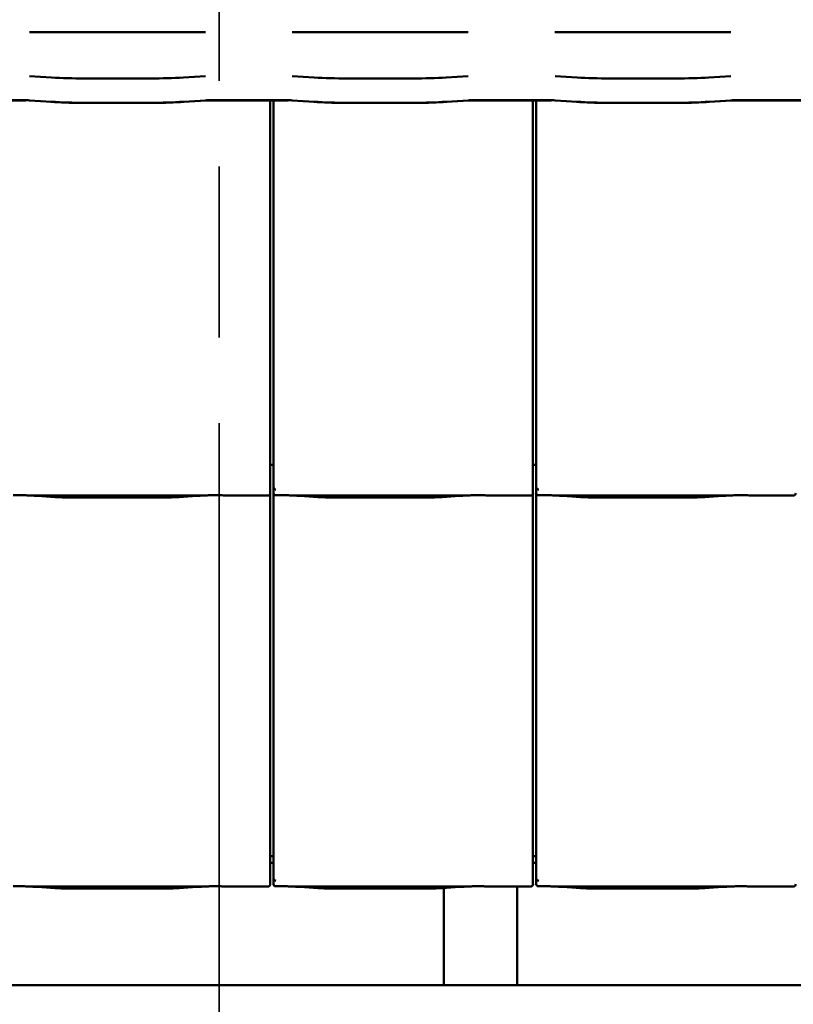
# Model space of a CAD drawing. Header units: millimetres. Extents: x 200 to 13555, y -185 to 8310.
# Tile 12 of 70: x 6030 to 6663, y 1257 to 2063. Entities that reach past the tile are written whole.
import ezdxf

# ---------------------------------------------------------------- set-up
doc = ezdxf.new("R2010")
doc.units = ezdxf.units.MM
doc.header["$LTSCALE"] = 10
doc.linetypes.add('CHAIN', pattern=[0.3543, 0.2362, -0.0295, 0.0591, -0.0295])
doc.linetypes.add('Long Dash Dotted', pattern=[305, 240, -30, 5, -30])
doc.layers.add('Schnittansichtslinien(DIN)', color=7, linetype='Long Dash Dotted', lineweight=35)
doc.layers.add('Sichtbare Kanten(DIN)', color=7, linetype='Continuous', lineweight=50)

# ---------------------------------------------------------------- blocks, each defined once
blk = doc.blocks.new('2DTransSchnitt1')
at = {"layer": 'Schnittansichtslinien(DIN)', "linetype": 'CHAIN', "ltscale": 23.704689}
blk.add_line((619.262, 117.274), (619.262, 702.374), dxfattribs=at)

msp = doc.modelspace()

# ---------------------------------------------------------------- linework, layer by layer
at = {"layer": 'Sichtbare Kanten(DIN)'}
for p, q in [((6037.54, 2052.44), (6056.89, 2052.44)), ((6056.89, 2052.44), (6083.7, 2052.44)), ((6083.7, 2052.44), (6135.37, 2052.44)), ((6135.37, 2052.44), (6162.19, 2052.44)), ((6162.19, 2052.44), (6181.54, 2052.44)), ((6252.54, 2052.44), (6271.89, 2052.44)), ((6271.89, 2052.44), (6298.7, 2052.44)), ((6298.7, 2052.44), (6350.37, 2052.44)), ((6350.37, 2052.44), (6377.19, 2052.44)), ((6377.19, 2052.44), (6396.54, 2052.44)), ((6467.54, 2052.44), (6486.89, 2052.44)), ((6486.89, 2052.44), (6513.7, 2052.44)), ((6513.7, 2052.44), (6565.37, 2052.44)), ((6565.37, 2052.44), (6592.19, 2052.44)), ((6592.19, 2052.44), (6611.54, 2052.44)), ((6055.55, 2015.44), (6037.57, 2016.56)), ((6136.54, 2014.64), (6082.54, 2014.64)), ((6181.51, 2016.56), (6163.52, 2015.44)), ((6270.55, 2015.44), (6252.57, 2016.56)), ((6351.54, 2014.64), (6297.54, 2014.64)), ((6396.51, 2016.56), (6378.52, 2015.44)), ((6485.55, 2015.44), (6467.57, 2016.56)), ((6566.54, 2014.64), (6512.54, 2014.64)), ((6611.51, 2016.56), (6593.52, 2015.44)), ((6032.54, 1996.86), (5971.54, 1996.86)), ((6032.54, 1996.74), (5971.54, 1996.74)), ((6055.55, 1995.58), (6037.57, 1996.71)), ((6047.19, 1995.97), (6055.09, 1995.48)), ((6136.54, 1994.79), (6082.54, 1994.79)), ((6181.51, 1996.71), (6163.52, 1995.58)), ((6163.98, 1995.48), (6181.96, 1996.6)), ((6247.54, 1996.86), (6186.54, 1996.86)), ((6247.54, 1996.74), (6186.54, 1996.74)), ((6234.54, 1705.2), (6234.54, 1996.74)), ((6237.22, 1996.74), (6237.22, 1702.09)), ((6270.55, 1995.58), (6252.57, 1996.71)), ((6262.19, 1995.97), (6270.09, 1995.48)), ((6351.54, 1994.79), (6297.54, 1994.79)), ((6396.51, 1996.71), (6378.52, 1995.58)), ((6378.98, 1995.48), (6396.96, 1996.6)), ((6462.54, 1996.86), (6401.54, 1996.86)), ((6462.54, 1996.74), (6401.54, 1996.74)), ((6449.54, 1705.2), (6449.54, 1996.74)), ((6452.22, 1996.74), (6452.22, 1702.09)), ((6485.55, 1995.58), (6467.57, 1996.71)), ((6477.19, 1995.97), (6485.09, 1995.48)), ((6566.54, 1994.79), (6512.54, 1994.79)), ((6611.51, 1996.71), (6593.52, 1995.58)), ((6593.98, 1995.48), (6611.96, 1996.6)), ((6677.54, 1996.86), (6616.54, 1996.86)), ((6677.54, 1996.74), (6616.54, 1996.74)), ((6234.54, 1705.2), (6234.54, 1680.4)), ((6237.22, 1702.09), (6237.22, 1680.11)), ((6449.54, 1705.2), (6449.54, 1680.4)), ((6452.22, 1702.09), (6452.22, 1680.11)), ((6237.22, 1698.38), (6234.54, 1698.38)), ((6452.22, 1698.38), (6449.54, 1698.38)), ((6234.54, 1675.36), (6234.54, 1680.4)), ((6237.22, 1680.11), (6237.22, 1675.36)), ((6449.54, 1675.36), (6449.54, 1680.4)), ((6452.22, 1680.11), (6452.22, 1675.36)), ((6040.08, 1673.34), (6178.47, 1673.34)), ((6044.03, 1673.1), (6058.42, 1672.16)), ((6071.87, 1671.74), (6146.68, 1671.74)), ((6160.13, 1672.16), (6174.52, 1673.1)), ((6200.74, 1673.34), (6232.54, 1673.34)), ((6234.54, 1385.2), (6234.54, 1675.36)), ((6237.22, 1675.36), (6237.22, 1382.09)), ((6255.08, 1673.34), (6393.47, 1673.34)), ((6259.03, 1673.1), (6273.42, 1672.16)), ((6286.87, 1671.74), (6361.68, 1671.74)), ((6375.13, 1672.16), (6389.52, 1673.1)), ((6415.74, 1673.34), (6447.54, 1673.34)), ((6449.54, 1385.2), (6449.54, 1675.36)), ((6452.22, 1675.36), (6452.22, 1382.09)), ((6470.08, 1673.34), (6608.47, 1673.34)), ((6474.03, 1673.1), (6488.42, 1672.16)), ((6501.87, 1671.74), (6576.68, 1671.74)), ((6590.13, 1672.16), (6604.52, 1673.1)), ((6630.74, 1673.34), (6662.54, 1673.34)), ((6234.54, 1385.2), (6234.54, 1360.4)), ((6237.22, 1378.38), (6234.54, 1378.38)), ((6237.22, 1382.09), (6237.22, 1360.11)), ((6449.54, 1385.2), (6449.54, 1360.4)), ((6452.22, 1378.38), (6449.54, 1378.38)), ((6452.22, 1382.09), (6452.22, 1360.11)), ((6237.22, 1372.74), (6234.54, 1372.74)), ((6452.22, 1372.74), (6449.54, 1372.74)), ((6234.54, 1355.36), (6234.54, 1360.4)), ((6237.22, 1360.11), (6237.22, 1355.36)), ((6449.54, 1355.36), (6449.54, 1360.4)), ((6452.22, 1360.11), (6452.22, 1355.36)), ((6040.08, 1353.34), (6178.47, 1353.34)), ((6044.03, 1353.1), (6058.42, 1352.16)), ((6071.87, 1351.74), (6146.68, 1351.74)), ((6160.13, 1352.16), (6174.52, 1353.1)), ((6200.74, 1353.34), (6232.54, 1353.34)), ((6255.08, 1353.34), (6393.47, 1353.34)), ((6259.03, 1353.1), (6273.42, 1352.16)), ((6286.87, 1351.74), (6361.68, 1351.74)), ((6375.13, 1352.16), (6389.52, 1353.1)), ((6376.54, 1352.25), (6376.54, 1272.74)), ((6415.74, 1353.34), (6447.54, 1353.34)), ((6436.54, 1353.34), (6436.54, 1272.74)), ((6470.08, 1353.34), (6608.47, 1353.34)), ((6474.03, 1353.1), (6488.42, 1352.16)), ((6501.87, 1351.74), (6576.68, 1351.74)), ((6590.13, 1352.16), (6604.52, 1353.1)), ((6630.74, 1353.34), (6662.54, 1353.34)), ((5809.34, 1272.74), (6376.54, 1272.74)), ((6376.54, 1272.74), (6436.54, 1272.74)), ((6436.54, 1272.74), (7003.74, 1272.74))]:
    msp.add_line(p, q, dxfattribs=at)
for centre, major_axis, ratio, start_param, end_param in [((6082.54, 2021.83), (-59, 0), 0.121869, 1.095768, 1.570796), ((6136.54, 2021.83), (-59, 0), 0.121869, 1.570796, 2.045824), ((6297.54, 2021.83), (-59, 0), 0.121869, 1.095768, 1.570796), ((6351.54, 2021.83), (-59, 0), 0.121869, 1.570796, 2.045824), ((6512.54, 2021.83), (-59, 0), 0.121869, 1.095768, 1.570796), ((6566.54, 2021.83), (-59, 0), 0.121869, 1.570796, 2.045824), ((6032.54, 1995.52), (-11, 0), 0.121869, 4.237361, 4.712389), ((6032.54, 1995.52), (10, 0), 0.121869, 1.396024, 1.570796), ((6082.54, 2001.98), (60, 0), 0.121869, 4.237361, 4.659466), ((6082.54, 2001.98), (-59, 0), 0.121869, 1.095768, 1.570796), ((6136.54, 2001.98), (-59, 0), 0.121869, 1.570796, 2.045824), ((6136.54, 2001.98), (60, 0), 0.121869, 4.765312, 5.187417), ((6186.54, 1995.52), (-11, 0), 0.121869, 4.712389, 5.187417), ((6186.54, 1995.52), (10, 0), 0.121869, 1.570796, 2.045824), ((6247.54, 1995.52), (-11, 0), 0.121869, 4.237361, 4.712389), ((6247.54, 1995.52), (10, 0), 0.121869, 1.396024, 1.570796), ((6297.54, 2001.98), (60, 0), 0.121869, 4.237361, 4.659466), ((6297.54, 2001.98), (-59, 0), 0.121869, 1.095768, 1.570796), ((6351.54, 2001.98), (-59, 0), 0.121869, 1.570796, 2.045824), ((6351.54, 2001.98), (60, 0), 0.121869, 4.765312, 5.187417), ((6401.54, 1995.52), (-11, 0), 0.121869, 4.712389, 5.187417), ((6401.54, 1995.52), (10, 0), 0.121869, 1.570796, 2.045824), ((6462.54, 1995.52), (-11, 0), 0.121869, 4.237361, 4.712389), ((6462.54, 1995.52), (10, 0), 0.121869, 1.396024, 1.570796), ((6512.54, 2001.98), (60, 0), 0.121869, 4.237361, 4.659466), ((6512.54, 2001.98), (-59, 0), 0.121869, 1.095768, 1.570796), ((6566.54, 2001.98), (-59, 0), 0.121869, 1.570796, 2.045824), ((6566.54, 2001.98), (60, 0), 0.121869, 4.765312, 5.187417), ((6616.54, 1995.52), (-11, 0), 0.121869, 4.712389, 5.187417), ((6616.54, 1995.52), (10, 0), 0.121869, 1.570796, 2.045824), ((6239.22, 1685.76), (-1.9, -5.99), 0.101889, 5.972814, 5.990966), ((6239.22, 1680.08), (1.97, -0.34), 0.953832, 3.32216, 4.874804), ((6454.22, 1685.76), (-1.9, -5.99), 0.101889, 5.972814, 5.990966), ((6454.22, 1680.08), (1.97, -0.34), 0.953832, 3.32216, 4.874804), ((6232.54, 1675.36), (0, -2.02), 0.992203, 0, 1.570796), ((6239.22, 1675.36), (0, -2.02), 0.992203, 4.712389, 5.523328), ((6447.54, 1675.36), (0, -2.02), 0.992203, 0, 1.570796), ((6454.22, 1675.36), (0, -2.02), 0.992203, 4.712389, 5.523328), ((6662.54, 1675.36), (0, -2.02), 0.992203, 0, 1.570796), ((6232.54, 1355.36), (0, -2.02), 0.992203, 0, 1.570796), ((6239.22, 1365.76), (-1.9, -5.99), 0.101889, 5.972814, 5.990966), ((6239.22, 1360.08), (1.97, -0.34), 0.953832, 3.32216, 4.874804), ((6239.22, 1355.36), (0, -2.02), 0.992203, 4.712389, 5.523328), ((6447.54, 1355.36), (0, -2.02), 0.992203, 0, 1.570796), ((6454.22, 1365.76), (-1.9, -5.99), 0.101889, 5.972814, 5.990966), ((6454.22, 1360.08), (1.97, -0.34), 0.953832, 3.32216, 4.874804), ((6454.22, 1355.36), (0, -2.02), 0.992203, 4.712389, 5.523328), ((6662.54, 1355.36), (0, -2.02), 0.992203, 0, 1.570796)]:
    msp.add_ellipse(centre, major_axis=major_axis, ratio=ratio, start_param=start_param, end_param=end_param, dxfattribs=at)
for points, knots in [([(6040.08, 1673.34), (6039.72, 1673.34), (6039.33, 1673.36), (6038.55, 1673.39), (6038.15, 1673.41), (6036.42, 1673.49), (6034.91, 1673.56), (6031.87, 1673.65), (6030.34, 1673.68), (6028.94, 1673.68), (6027.55, 1673.68), (6026.02, 1673.65), (6024.41, 1673.61), (6024.32, 1673.6), (6024.22, 1673.6)], [-1.052265, -1.052265, -1.052265, -1.052265, -0.944033, -0.944033, -0.835802, -0.835802, -0.417901, -0.417901, 0, 0, 0, 0.417901, 0.417901, 0.44326, 0.44326, 0.44326, 0.44326]), ([(6039.04, 1673.37), (6039.39, 1673.35), (6039.73, 1673.34), (6040.41, 1673.31), (6040.75, 1673.29), (6041.42, 1673.26), (6041.75, 1673.24), (6042.41, 1673.2), (6042.74, 1673.18), (6043.39, 1673.15), (6043.71, 1673.13), (6044.03, 1673.1)], [1.8945551, 1.8945551, 1.8945551, 1.8945551, 1.9289476, 1.9289476, 1.9633401, 1.9633401, 1.9977326, 1.9977326, 2.0321251, 2.0321251, 2.0665177, 2.0665177, 2.0665177, 2.0665177]), ([(6071.87, 1671.74), (6070.93, 1671.74), (6070, 1671.75), (6068.14, 1671.77), (6067.22, 1671.79), (6065.39, 1671.83), (6064.48, 1671.86), (6062.69, 1671.93), (6061.81, 1671.96), (6060.09, 1672.05), (6059.24, 1672.1), (6058.42, 1672.16)], [4.712389, 4.712389, 4.712389, 4.712389, 4.8115332, 4.8115332, 4.9106775, 4.9106775, 5.0098218, 5.0098218, 5.108966, 5.108966, 5.2081103, 5.2081103, 5.2081103, 5.2081103]), ([(6160.13, 1672.16), (6159.31, 1672.1), (6158.46, 1672.05), (6156.74, 1671.96), (6155.86, 1671.93), (6154.07, 1671.86), (6153.16, 1671.83), (6151.33, 1671.79), (6150.41, 1671.77), (6148.55, 1671.75), (6147.62, 1671.74), (6146.68, 1671.74)], [4.2166677, 4.2166677, 4.2166677, 4.2166677, 4.3158119, 4.3158119, 4.4149562, 4.4149562, 4.5141004, 4.5141004, 4.6132447, 4.6132447, 4.712389, 4.712389, 4.712389, 4.712389]), ([(6179.51, 1673.37), (6179.16, 1673.35), (6178.82, 1673.34), (6178.14, 1673.31), (6177.8, 1673.29), (6177.13, 1673.26), (6176.8, 1673.24), (6176.14, 1673.2), (6175.81, 1673.18), (6175.16, 1673.15), (6174.83, 1673.13), (6174.52, 1673.1)], [5.0361477, 5.0361477, 5.0361477, 5.0361477, 5.0705402, 5.0705402, 5.1049328, 5.1049328, 5.1393253, 5.1393253, 5.1737178, 5.1737178, 5.2081103, 5.2081103, 5.2081103, 5.2081103]), ([(6200.74, 1673.34), (6200.38, 1673.34), (6199.99, 1673.36), (6199.21, 1673.39), (6198.82, 1673.41), (6197.08, 1673.49), (6195.57, 1673.56), (6192.53, 1673.65), (6191, 1673.68), (6188.21, 1673.68), (6186.68, 1673.65), (6183.64, 1673.56), (6182.13, 1673.49), (6180.4, 1673.41), (6180, 1673.39), (6179.22, 1673.36), (6178.83, 1673.34), (6178.47, 1673.34)], [1.226544, 1.226544, 1.226544, 1.226544, 1.334775, 1.334775, 1.443007, 1.443007, 1.860908, 1.860908, 2.278809, 2.278809, 2.69671, 2.69671, 3.11461, 3.11461, 3.222842, 3.222842, 3.331074, 3.331074, 3.331074, 3.331074]), ([(6199.98, 1673.36), (6199.96, 1673.36), (6199.94, 1673.36), (6199.9, 1673.36), (6199.89, 1673.36), (6199.85, 1673.36), (6199.83, 1673.36), (6199.8, 1673.36), (6199.78, 1673.37), (6199.74, 1673.37), (6199.72, 1673.37), (6199.7, 1673.37)], [4.37952398, 4.37952398, 4.37952398, 4.37952398, 4.381345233, 4.381345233, 4.383166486, 4.383166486, 4.384987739, 4.384987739, 4.386808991, 4.386808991, 4.388630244, 4.388630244, 4.388630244, 4.388630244]), ([(6237.85, 1673.89), (6237.98, 1673.81), (6238.12, 1673.75), (6238.43, 1673.65), (6238.61, 1673.62), (6238.86, 1673.6), (6238.93, 1673.6), (6239.05, 1673.6), (6239.1, 1673.6), (6239.17, 1673.6), (6239.2, 1673.6), (6239.22, 1673.6)], [-0.5371849, -0.5371849, -0.5371849, -0.5371849, -0.4701715, -0.4701715, -0.3994312, -0.3994312, -0.370279, -0.370279, -0.3542794, -0.3542794, -0.3446725, -0.3446725, -0.3446725, -0.3446725]), ([(6255.08, 1673.34), (6254.72, 1673.34), (6254.33, 1673.36), (6253.55, 1673.39), (6253.15, 1673.41), (6251.42, 1673.49), (6249.91, 1673.56), (6246.87, 1673.65), (6245.34, 1673.68), (6243.94, 1673.68), (6242.55, 1673.68), (6241.02, 1673.65), (6239.41, 1673.61), (6239.32, 1673.6), (6239.22, 1673.6)], [-1.052265, -1.052265, -1.052265, -1.052265, -0.944033, -0.944033, -0.835802, -0.835802, -0.417901, -0.417901, 0, 0, 0, 0.417901, 0.417901, 0.44326, 0.44326, 0.44326, 0.44326]), ([(6254.04, 1673.37), (6254.39, 1673.35), (6254.73, 1673.34), (6255.41, 1673.31), (6255.75, 1673.29), (6256.42, 1673.26), (6256.75, 1673.24), (6257.41, 1673.2), (6257.74, 1673.18), (6258.39, 1673.15), (6258.71, 1673.13), (6259.03, 1673.1)], [1.8945551, 1.8945551, 1.8945551, 1.8945551, 1.9289476, 1.9289476, 1.9633401, 1.9633401, 1.9977326, 1.9977326, 2.0321251, 2.0321251, 2.0665177, 2.0665177, 2.0665177, 2.0665177]), ([(6286.87, 1671.74), (6285.93, 1671.74), (6285, 1671.75), (6283.14, 1671.77), (6282.22, 1671.79), (6280.39, 1671.83), (6279.48, 1671.86), (6277.69, 1671.93), (6276.81, 1671.96), (6275.09, 1672.05), (6274.24, 1672.1), (6273.42, 1672.16)], [4.712389, 4.712389, 4.712389, 4.712389, 4.8115332, 4.8115332, 4.9106775, 4.9106775, 5.0098218, 5.0098218, 5.108966, 5.108966, 5.2081103, 5.2081103, 5.2081103, 5.2081103]), ([(6375.13, 1672.16), (6374.31, 1672.1), (6373.46, 1672.05), (6371.74, 1671.96), (6370.86, 1671.93), (6369.07, 1671.86), (6368.16, 1671.83), (6366.33, 1671.79), (6365.41, 1671.77), (6363.55, 1671.75), (6362.62, 1671.74), (6361.68, 1671.74)], [4.2166677, 4.2166677, 4.2166677, 4.2166677, 4.3158119, 4.3158119, 4.4149562, 4.4149562, 4.5141004, 4.5141004, 4.6132447, 4.6132447, 4.712389, 4.712389, 4.712389, 4.712389]), ([(6394.51, 1673.37), (6394.16, 1673.35), (6393.82, 1673.34), (6393.14, 1673.31), (6392.8, 1673.29), (6392.13, 1673.26), (6391.8, 1673.24), (6391.14, 1673.2), (6390.81, 1673.18), (6390.16, 1673.15), (6389.83, 1673.13), (6389.52, 1673.1)], [5.0361477, 5.0361477, 5.0361477, 5.0361477, 5.0705402, 5.0705402, 5.1049328, 5.1049328, 5.1393253, 5.1393253, 5.1737178, 5.1737178, 5.2081103, 5.2081103, 5.2081103, 5.2081103]), ([(6415.74, 1673.34), (6415.38, 1673.34), (6414.99, 1673.36), (6414.21, 1673.39), (6413.82, 1673.41), (6412.08, 1673.49), (6410.57, 1673.56), (6407.53, 1673.65), (6406, 1673.68), (6403.21, 1673.68), (6401.68, 1673.65), (6398.64, 1673.56), (6397.13, 1673.49), (6395.4, 1673.41), (6395, 1673.39), (6394.22, 1673.36), (6393.83, 1673.34), (6393.47, 1673.34)], [1.226544, 1.226544, 1.226544, 1.226544, 1.334775, 1.334775, 1.443007, 1.443007, 1.860908, 1.860908, 2.278809, 2.278809, 2.69671, 2.69671, 3.11461, 3.11461, 3.222842, 3.222842, 3.331074, 3.331074, 3.331074, 3.331074]), ([(6414.98, 1673.36), (6414.96, 1673.36), (6414.94, 1673.36), (6414.9, 1673.36), (6414.89, 1673.36), (6414.85, 1673.36), (6414.83, 1673.36), (6414.8, 1673.36), (6414.78, 1673.37), (6414.74, 1673.37), (6414.72, 1673.37), (6414.7, 1673.37)], [4.37952398, 4.37952398, 4.37952398, 4.37952398, 4.381345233, 4.381345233, 4.383166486, 4.383166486, 4.384987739, 4.384987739, 4.386808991, 4.386808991, 4.388630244, 4.388630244, 4.388630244, 4.388630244]), ([(6452.85, 1673.89), (6452.98, 1673.81), (6453.12, 1673.75), (6453.43, 1673.65), (6453.61, 1673.62), (6453.86, 1673.6), (6453.93, 1673.6), (6454.05, 1673.6), (6454.1, 1673.6), (6454.17, 1673.6), (6454.2, 1673.6), (6454.22, 1673.6)], [-0.5371849, -0.5371849, -0.5371849, -0.5371849, -0.4701715, -0.4701715, -0.3994312, -0.3994312, -0.370279, -0.370279, -0.3542794, -0.3542794, -0.3446725, -0.3446725, -0.3446725, -0.3446725]), ([(6470.08, 1673.34), (6469.72, 1673.34), (6469.33, 1673.36), (6468.55, 1673.39), (6468.15, 1673.41), (6466.42, 1673.49), (6464.91, 1673.56), (6461.87, 1673.65), (6460.34, 1673.68), (6458.94, 1673.68), (6457.55, 1673.68), (6456.02, 1673.65), (6454.41, 1673.61), (6454.32, 1673.6), (6454.22, 1673.6)], [-1.052265, -1.052265, -1.052265, -1.052265, -0.944033, -0.944033, -0.835802, -0.835802, -0.417901, -0.417901, 0, 0, 0, 0.417901, 0.417901, 0.44326, 0.44326, 0.44326, 0.44326]), ([(6469.04, 1673.37), (6469.39, 1673.35), (6469.73, 1673.34), (6470.41, 1673.31), (6470.75, 1673.29), (6471.42, 1673.26), (6471.75, 1673.24), (6472.41, 1673.2), (6472.74, 1673.18), (6473.39, 1673.15), (6473.71, 1673.13), (6474.03, 1673.1)], [1.8945551, 1.8945551, 1.8945551, 1.8945551, 1.9289476, 1.9289476, 1.9633401, 1.9633401, 1.9977326, 1.9977326, 2.0321251, 2.0321251, 2.0665177, 2.0665177, 2.0665177, 2.0665177]), ([(6501.87, 1671.74), (6500.93, 1671.74), (6500, 1671.75), (6498.14, 1671.77), (6497.22, 1671.79), (6495.39, 1671.83), (6494.48, 1671.86), (6492.69, 1671.93), (6491.81, 1671.96), (6490.09, 1672.05), (6489.24, 1672.1), (6488.42, 1672.16)], [4.712389, 4.712389, 4.712389, 4.712389, 4.8115332, 4.8115332, 4.9106775, 4.9106775, 5.0098218, 5.0098218, 5.108966, 5.108966, 5.2081103, 5.2081103, 5.2081103, 5.2081103]), ([(6590.13, 1672.16), (6589.31, 1672.1), (6588.46, 1672.05), (6586.74, 1671.96), (6585.86, 1671.93), (6584.07, 1671.86), (6583.16, 1671.83), (6581.33, 1671.79), (6580.41, 1671.77), (6578.55, 1671.75), (6577.62, 1671.74), (6576.68, 1671.74)], [4.2166677, 4.2166677, 4.2166677, 4.2166677, 4.3158119, 4.3158119, 4.4149562, 4.4149562, 4.5141004, 4.5141004, 4.6132447, 4.6132447, 4.712389, 4.712389, 4.712389, 4.712389]), ([(6609.51, 1673.37), (6609.16, 1673.35), (6608.82, 1673.34), (6608.14, 1673.31), (6607.8, 1673.29), (6607.13, 1673.26), (6606.8, 1673.24), (6606.14, 1673.2), (6605.81, 1673.18), (6605.16, 1673.15), (6604.83, 1673.13), (6604.52, 1673.1)], [5.0361477, 5.0361477, 5.0361477, 5.0361477, 5.0705402, 5.0705402, 5.1049328, 5.1049328, 5.1393253, 5.1393253, 5.1737178, 5.1737178, 5.2081103, 5.2081103, 5.2081103, 5.2081103]), ([(6630.74, 1673.34), (6630.38, 1673.34), (6629.99, 1673.36), (6629.21, 1673.39), (6628.82, 1673.41), (6627.08, 1673.49), (6625.57, 1673.56), (6622.53, 1673.65), (6621, 1673.68), (6618.21, 1673.68), (6616.68, 1673.65), (6613.64, 1673.56), (6612.13, 1673.49), (6610.4, 1673.41), (6610, 1673.39), (6609.22, 1673.36), (6608.83, 1673.34), (6608.47, 1673.34)], [1.226544, 1.226544, 1.226544, 1.226544, 1.334775, 1.334775, 1.443007, 1.443007, 1.860908, 1.860908, 2.278809, 2.278809, 2.69671, 2.69671, 3.11461, 3.11461, 3.222842, 3.222842, 3.331074, 3.331074, 3.331074, 3.331074]), ([(6629.98, 1673.36), (6629.96, 1673.36), (6629.94, 1673.36), (6629.9, 1673.36), (6629.89, 1673.36), (6629.85, 1673.36), (6629.83, 1673.36), (6629.8, 1673.36), (6629.78, 1673.37), (6629.74, 1673.37), (6629.72, 1673.37), (6629.7, 1673.37)], [4.37952398, 4.37952398, 4.37952398, 4.37952398, 4.381345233, 4.381345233, 4.383166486, 4.383166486, 4.384987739, 4.384987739, 4.386808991, 4.386808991, 4.388630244, 4.388630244, 4.388630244, 4.388630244]), ([(6040.08, 1353.34), (6039.72, 1353.34), (6039.33, 1353.36), (6038.55, 1353.39), (6038.15, 1353.41), (6036.42, 1353.49), (6034.91, 1353.56), (6031.87, 1353.65), (6030.34, 1353.68), (6028.94, 1353.68), (6027.55, 1353.68), (6026.02, 1353.65), (6024.41, 1353.61), (6024.32, 1353.6), (6024.22, 1353.6)], [-1.052265, -1.052265, -1.052265, -1.052265, -0.944033, -0.944033, -0.835802, -0.835802, -0.417901, -0.417901, 0, 0, 0, 0.417901, 0.417901, 0.44326, 0.44326, 0.44326, 0.44326]), ([(6200.74, 1353.34), (6200.38, 1353.34), (6199.99, 1353.36), (6199.21, 1353.39), (6198.82, 1353.41), (6197.08, 1353.49), (6195.57, 1353.56), (6192.53, 1353.65), (6191, 1353.68), (6188.21, 1353.68), (6186.68, 1353.65), (6183.64, 1353.56), (6182.13, 1353.49), (6180.4, 1353.41), (6180, 1353.39), (6179.22, 1353.36), (6178.83, 1353.34), (6178.47, 1353.34)], [1.226544, 1.226544, 1.226544, 1.226544, 1.334775, 1.334775, 1.443007, 1.443007, 1.860908, 1.860908, 2.278809, 2.278809, 2.69671, 2.69671, 3.11461, 3.11461, 3.222842, 3.222842, 3.331074, 3.331074, 3.331074, 3.331074]), ([(6237.85, 1353.89), (6237.98, 1353.81), (6238.12, 1353.75), (6238.43, 1353.65), (6238.61, 1353.62), (6238.86, 1353.6), (6238.93, 1353.6), (6239.05, 1353.6), (6239.1, 1353.6), (6239.17, 1353.6), (6239.2, 1353.6), (6239.22, 1353.6)], [-0.5371849, -0.5371849, -0.5371849, -0.5371849, -0.4701715, -0.4701715, -0.3994312, -0.3994312, -0.370279, -0.370279, -0.3542794, -0.3542794, -0.3446725, -0.3446725, -0.3446725, -0.3446725]), ([(6255.08, 1353.34), (6254.72, 1353.34), (6254.33, 1353.36), (6253.55, 1353.39), (6253.15, 1353.41), (6251.42, 1353.49), (6249.91, 1353.56), (6246.87, 1353.65), (6245.34, 1353.68), (6243.94, 1353.68), (6242.55, 1353.68), (6241.02, 1353.65), (6239.41, 1353.61), (6239.32, 1353.6), (6239.22, 1353.6)], [-1.052265, -1.052265, -1.052265, -1.052265, -0.944033, -0.944033, -0.835802, -0.835802, -0.417901, -0.417901, 0, 0, 0, 0.417901, 0.417901, 0.44326, 0.44326, 0.44326, 0.44326]), ([(6415.74, 1353.34), (6415.38, 1353.34), (6414.99, 1353.36), (6414.21, 1353.39), (6413.82, 1353.41), (6412.08, 1353.49), (6410.57, 1353.56), (6407.53, 1353.65), (6406, 1353.68), (6403.21, 1353.68), (6401.68, 1353.65), (6398.64, 1353.56), (6397.13, 1353.49), (6395.4, 1353.41), (6395, 1353.39), (6394.22, 1353.36), (6393.83, 1353.34), (6393.47, 1353.34)], [1.226544, 1.226544, 1.226544, 1.226544, 1.334775, 1.334775, 1.443007, 1.443007, 1.860908, 1.860908, 2.278809, 2.278809, 2.69671, 2.69671, 3.11461, 3.11461, 3.222842, 3.222842, 3.331074, 3.331074, 3.331074, 3.331074]), ([(6452.85, 1353.89), (6452.98, 1353.81), (6453.12, 1353.75), (6453.43, 1353.65), (6453.61, 1353.62), (6453.86, 1353.6), (6453.93, 1353.6), (6454.05, 1353.6), (6454.1, 1353.6), (6454.17, 1353.6), (6454.2, 1353.6), (6454.22, 1353.6)], [-0.5371849, -0.5371849, -0.5371849, -0.5371849, -0.4701715, -0.4701715, -0.3994312, -0.3994312, -0.370279, -0.370279, -0.3542794, -0.3542794, -0.3446725, -0.3446725, -0.3446725, -0.3446725]), ([(6470.08, 1353.34), (6469.72, 1353.34), (6469.33, 1353.36), (6468.55, 1353.39), (6468.15, 1353.41), (6466.42, 1353.49), (6464.91, 1353.56), (6461.87, 1353.65), (6460.34, 1353.68), (6458.94, 1353.68), (6457.55, 1353.68), (6456.02, 1353.65), (6454.41, 1353.61), (6454.32, 1353.6), (6454.22, 1353.6)], [-1.052265, -1.052265, -1.052265, -1.052265, -0.944033, -0.944033, -0.835802, -0.835802, -0.417901, -0.417901, 0, 0, 0, 0.417901, 0.417901, 0.44326, 0.44326, 0.44326, 0.44326]), ([(6630.74, 1353.34), (6630.38, 1353.34), (6629.99, 1353.36), (6629.21, 1353.39), (6628.82, 1353.41), (6627.08, 1353.49), (6625.57, 1353.56), (6622.53, 1353.65), (6621, 1353.68), (6618.21, 1353.68), (6616.68, 1353.65), (6613.64, 1353.56), (6612.13, 1353.49), (6610.4, 1353.41), (6610, 1353.39), (6609.22, 1353.36), (6608.83, 1353.34), (6608.47, 1353.34)], [1.226544, 1.226544, 1.226544, 1.226544, 1.334775, 1.334775, 1.443007, 1.443007, 1.860908, 1.860908, 2.278809, 2.278809, 2.69671, 2.69671, 3.11461, 3.11461, 3.222842, 3.222842, 3.331074, 3.331074, 3.331074, 3.331074]), ([(6039.04, 1353.37), (6039.39, 1353.35), (6039.73, 1353.34), (6040.41, 1353.31), (6040.75, 1353.29), (6041.42, 1353.26), (6041.75, 1353.24), (6042.41, 1353.2), (6042.74, 1353.18), (6043.39, 1353.15), (6043.71, 1353.13), (6044.03, 1353.1)], [1.8945551, 1.8945551, 1.8945551, 1.8945551, 1.9289476, 1.9289476, 1.9633401, 1.9633401, 1.9977326, 1.9977326, 2.0321251, 2.0321251, 2.0665177, 2.0665177, 2.0665177, 2.0665177]), ([(6071.87, 1351.74), (6070.93, 1351.74), (6070, 1351.75), (6068.14, 1351.77), (6067.22, 1351.79), (6065.39, 1351.83), (6064.48, 1351.86), (6062.69, 1351.93), (6061.81, 1351.96), (6060.09, 1352.05), (6059.24, 1352.1), (6058.42, 1352.16)], [4.712389, 4.712389, 4.712389, 4.712389, 4.8115332, 4.8115332, 4.9106775, 4.9106775, 5.0098218, 5.0098218, 5.108966, 5.108966, 5.2081103, 5.2081103, 5.2081103, 5.2081103]), ([(6160.13, 1352.16), (6159.31, 1352.1), (6158.46, 1352.05), (6156.74, 1351.96), (6155.86, 1351.93), (6154.07, 1351.86), (6153.16, 1351.83), (6151.33, 1351.79), (6150.41, 1351.77), (6148.55, 1351.75), (6147.62, 1351.74), (6146.68, 1351.74)], [4.2166677, 4.2166677, 4.2166677, 4.2166677, 4.3158119, 4.3158119, 4.4149562, 4.4149562, 4.5141004, 4.5141004, 4.6132447, 4.6132447, 4.712389, 4.712389, 4.712389, 4.712389]), ([(6179.51, 1353.37), (6179.16, 1353.35), (6178.82, 1353.34), (6178.14, 1353.31), (6177.8, 1353.29), (6177.13, 1353.26), (6176.8, 1353.24), (6176.14, 1353.2), (6175.81, 1353.18), (6175.16, 1353.15), (6174.83, 1353.13), (6174.52, 1353.1)], [5.0361477, 5.0361477, 5.0361477, 5.0361477, 5.0705402, 5.0705402, 5.1049328, 5.1049328, 5.1393253, 5.1393253, 5.1737178, 5.1737178, 5.2081103, 5.2081103, 5.2081103, 5.2081103]), ([(6199.98, 1353.36), (6199.96, 1353.36), (6199.94, 1353.36), (6199.9, 1353.36), (6199.89, 1353.36), (6199.85, 1353.36), (6199.83, 1353.36), (6199.8, 1353.36), (6199.78, 1353.37), (6199.74, 1353.37), (6199.72, 1353.37), (6199.7, 1353.37)], [4.37952398, 4.37952398, 4.37952398, 4.37952398, 4.381345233, 4.381345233, 4.383166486, 4.383166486, 4.384987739, 4.384987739, 4.386808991, 4.386808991, 4.388630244, 4.388630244, 4.388630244, 4.388630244]), ([(6254.04, 1353.37), (6254.39, 1353.35), (6254.73, 1353.34), (6255.41, 1353.31), (6255.75, 1353.29), (6256.42, 1353.26), (6256.75, 1353.24), (6257.41, 1353.2), (6257.74, 1353.18), (6258.39, 1353.15), (6258.71, 1353.13), (6259.03, 1353.1)], [1.8945551, 1.8945551, 1.8945551, 1.8945551, 1.9289476, 1.9289476, 1.9633401, 1.9633401, 1.9977326, 1.9977326, 2.0321251, 2.0321251, 2.0665177, 2.0665177, 2.0665177, 2.0665177]), ([(6286.87, 1351.74), (6285.93, 1351.74), (6285, 1351.75), (6283.14, 1351.77), (6282.22, 1351.79), (6280.39, 1351.83), (6279.48, 1351.86), (6277.69, 1351.93), (6276.81, 1351.96), (6275.09, 1352.05), (6274.24, 1352.1), (6273.42, 1352.16)], [4.712389, 4.712389, 4.712389, 4.712389, 4.8115332, 4.8115332, 4.9106775, 4.9106775, 5.0098218, 5.0098218, 5.108966, 5.108966, 5.2081103, 5.2081103, 5.2081103, 5.2081103]), ([(6375.13, 1352.16), (6374.31, 1352.1), (6373.46, 1352.05), (6371.74, 1351.96), (6370.86, 1351.93), (6369.07, 1351.86), (6368.16, 1351.83), (6366.33, 1351.79), (6365.41, 1351.77), (6363.55, 1351.75), (6362.62, 1351.74), (6361.68, 1351.74)], [4.2166677, 4.2166677, 4.2166677, 4.2166677, 4.3158119, 4.3158119, 4.4149562, 4.4149562, 4.5141004, 4.5141004, 4.6132447, 4.6132447, 4.712389, 4.712389, 4.712389, 4.712389]), ([(6394.51, 1353.37), (6394.16, 1353.35), (6393.82, 1353.34), (6393.14, 1353.31), (6392.8, 1353.29), (6392.13, 1353.26), (6391.8, 1353.24), (6391.14, 1353.2), (6390.81, 1353.18), (6390.16, 1353.15), (6389.83, 1353.13), (6389.52, 1353.1)], [5.0361477, 5.0361477, 5.0361477, 5.0361477, 5.0705402, 5.0705402, 5.1049328, 5.1049328, 5.1393253, 5.1393253, 5.1737178, 5.1737178, 5.2081103, 5.2081103, 5.2081103, 5.2081103]), ([(6414.98, 1353.36), (6414.96, 1353.36), (6414.94, 1353.36), (6414.9, 1353.36), (6414.89, 1353.36), (6414.85, 1353.36), (6414.83, 1353.36), (6414.8, 1353.36), (6414.78, 1353.37), (6414.74, 1353.37), (6414.72, 1353.37), (6414.7, 1353.37)], [4.37952398, 4.37952398, 4.37952398, 4.37952398, 4.381345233, 4.381345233, 4.383166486, 4.383166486, 4.384987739, 4.384987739, 4.386808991, 4.386808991, 4.388630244, 4.388630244, 4.388630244, 4.388630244]), ([(6469.04, 1353.37), (6469.39, 1353.35), (6469.73, 1353.34), (6470.41, 1353.31), (6470.75, 1353.29), (6471.42, 1353.26), (6471.75, 1353.24), (6472.41, 1353.2), (6472.74, 1353.18), (6473.39, 1353.15), (6473.71, 1353.13), (6474.03, 1353.1)], [1.8945551, 1.8945551, 1.8945551, 1.8945551, 1.9289476, 1.9289476, 1.9633401, 1.9633401, 1.9977326, 1.9977326, 2.0321251, 2.0321251, 2.0665177, 2.0665177, 2.0665177, 2.0665177]), ([(6501.87, 1351.74), (6500.93, 1351.74), (6500, 1351.75), (6498.14, 1351.77), (6497.22, 1351.79), (6495.39, 1351.83), (6494.48, 1351.86), (6492.69, 1351.93), (6491.81, 1351.96), (6490.09, 1352.05), (6489.24, 1352.1), (6488.42, 1352.16)], [4.712389, 4.712389, 4.712389, 4.712389, 4.8115332, 4.8115332, 4.9106775, 4.9106775, 5.0098218, 5.0098218, 5.108966, 5.108966, 5.2081103, 5.2081103, 5.2081103, 5.2081103]), ([(6590.13, 1352.16), (6589.31, 1352.1), (6588.46, 1352.05), (6586.74, 1351.96), (6585.86, 1351.93), (6584.07, 1351.86), (6583.16, 1351.83), (6581.33, 1351.79), (6580.41, 1351.77), (6578.55, 1351.75), (6577.62, 1351.74), (6576.68, 1351.74)], [4.2166677, 4.2166677, 4.2166677, 4.2166677, 4.3158119, 4.3158119, 4.4149562, 4.4149562, 4.5141004, 4.5141004, 4.6132447, 4.6132447, 4.712389, 4.712389, 4.712389, 4.712389]), ([(6609.51, 1353.37), (6609.16, 1353.35), (6608.82, 1353.34), (6608.14, 1353.31), (6607.8, 1353.29), (6607.13, 1353.26), (6606.8, 1353.24), (6606.14, 1353.2), (6605.81, 1353.18), (6605.16, 1353.15), (6604.83, 1353.13), (6604.52, 1353.1)], [5.0361477, 5.0361477, 5.0361477, 5.0361477, 5.0705402, 5.0705402, 5.1049328, 5.1049328, 5.1393253, 5.1393253, 5.1737178, 5.1737178, 5.2081103, 5.2081103, 5.2081103, 5.2081103]), ([(6629.98, 1353.36), (6629.96, 1353.36), (6629.94, 1353.36), (6629.9, 1353.36), (6629.89, 1353.36), (6629.85, 1353.36), (6629.83, 1353.36), (6629.8, 1353.36), (6629.78, 1353.37), (6629.74, 1353.37), (6629.72, 1353.37), (6629.7, 1353.37)], [4.37952398, 4.37952398, 4.37952398, 4.37952398, 4.381345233, 4.381345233, 4.383166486, 4.383166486, 4.384987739, 4.384987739, 4.386808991, 4.386808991, 4.388630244, 4.388630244, 4.388630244, 4.388630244])]:
    msp.add_open_spline(points, degree=3, knots=knots, dxfattribs=at)
for points in [[(6199.98, 1673.36), (6200.23, 1673.35), (6200.49, 1673.34), (6200.74, 1673.34)], [(6414.98, 1673.36), (6415.23, 1673.35), (6415.49, 1673.34), (6415.74, 1673.34)], [(6629.98, 1673.36), (6630.23, 1673.35), (6630.49, 1673.34), (6630.74, 1673.34)], [(6199.98, 1353.36), (6200.23, 1353.35), (6200.49, 1353.34), (6200.74, 1353.34)], [(6414.98, 1353.36), (6415.23, 1353.35), (6415.49, 1353.34), (6415.74, 1353.34)], [(6629.98, 1353.36), (6630.23, 1353.35), (6630.49, 1353.34), (6630.74, 1353.34)]]:
    msp.add_open_spline(points, degree=3, dxfattribs=at)

# ---------------------------------------------------------------- block references
at = {"layer": 'Schnittansichtslinien(DIN)', "xscale": 10, "yscale": 10, "zscale": 10}
msp.add_blockref('2DTransSchnitt1', (0, 0), dxfattribs=at)

doc.saveas('drawing.dxf')
